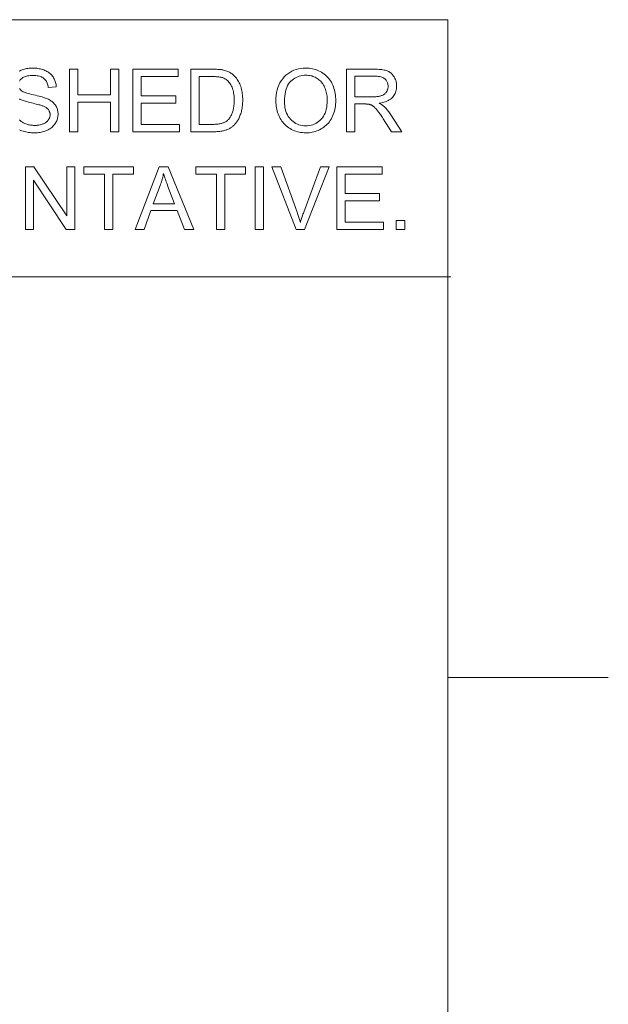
# Model space of a CAD drawing. Extents: x 1 to 211, y 3 to 294.
# Tile 31 of 31: x 192 to 211, y 258 to 289. Entities that reach past the tile are written whole.
import ezdxf

# ---------------------------------------------------------------- set-up
doc = ezdxf.new("R2010")
doc.units = 0

msp = doc.modelspace()

# ---------------------------------------------------------------- linework, layer by layer
at = {"color": 7, "lineweight": 13}
for p, q in [((5.716785, 288.883942), (205.716782, 288.883942)), ((205.716782, 288.883942), (205.716782, 7.883948)), ((205.810394, 280.871765), (5.716785, 280.871765))]:
    msp.add_line(p, q, dxfattribs=at)
at = {"color": 7, "lineweight": 13, "ltscale": 0.125}
msp.add_line((210.716782, 268.383942), (205.716782, 268.383942), dxfattribs=at)
at = {"color": 7, "lineweight": 13}
for points in [[(192.373505, 287.278473), (192.403381, 287.29364), (192.434814, 287.307556), (192.467346, 287.32019), (192.500641, 287.331482), (192.534607, 287.341461), (192.569305, 287.350128), (192.604736, 287.357422), (192.640869, 287.363434), (192.677734, 287.368073), (192.715302, 287.371399), (192.753601, 287.373383), (192.792633, 287.374054), (192.83548, 287.373352), (192.877289, 287.371277), (192.918091, 287.367767), (192.957855, 287.362885), (192.996643, 287.356598), (193.034363, 287.348907), (193.071045, 287.339844), (193.10675, 287.329376), (193.141418, 287.317505), (193.175049, 287.30423), (193.207397, 287.289612), (193.23822, 287.273651), (193.267517, 287.256409), (193.295288, 287.237823), (193.321533, 287.217926), (193.346222, 287.196716), (193.369415, 287.174194), (193.391052, 287.15036), (193.411194, 287.125183), (193.429749, 287.098724), (193.446747, 287.071228), (193.462097, 287.042999), (193.47583, 287.014069), (193.487885, 286.984436), (193.49826, 286.954071), (193.507019, 286.922974), (193.51413, 286.891174), (193.519562, 286.858643), (193.523376, 286.825409), (193.525543, 286.791443), (193.278137, 286.772827), (193.273163, 286.808899), (193.266327, 286.84317), (193.257599, 286.875641), (193.246948, 286.906281), (193.234406, 286.93512), (193.21994, 286.962128), (193.203583, 286.987366), (193.185333, 287.010773), (193.165161, 287.032379), (193.143127, 287.052155), (193.119019, 287.070099), (193.092682, 287.086151), (193.064209, 287.100342), (193.033508, 287.11261), (193.00061, 287.122986), (192.965546, 287.1315), (192.928253, 287.138092), (192.888794, 287.142822), (192.847107, 287.14566), (192.803253, 287.146606), (192.75769, 287.145752), (192.714691, 287.143188), (192.674225, 287.138885), (192.636292, 287.132874), (192.600922, 287.125153), (192.568085, 287.115723), (192.53775, 287.104553), (192.509979, 287.091705), (192.484772, 287.077118), (192.462067, 287.060822), (192.441742, 287.043304), (192.423523, 287.025085), (192.407471, 287.006165), (192.393555, 286.986542), (192.381775, 286.966217)], [(192.382294, 286.741272), (192.392151, 286.725098), (192.403534, 286.709686), (192.416412, 286.695007), (192.430817, 286.681061), (192.44812, 286.66745), (192.470215, 286.653778), (192.497131, 286.640045), (192.528839, 286.626251), (192.565338, 286.612396), (192.606659, 286.59845), (192.65274, 286.584442), (192.703674, 286.570374), (192.759369, 286.556244), (192.819885, 286.542053), (192.880829, 286.528015), (192.937805, 286.514313), (192.990845, 286.500977), (193.039948, 286.488007), (193.085083, 286.475372), (193.126282, 286.463135), (193.163513, 286.451233), (193.196808, 286.439697), (193.226135, 286.428497), (193.251526, 286.417694), (193.284698, 286.401581), (193.31604, 286.384613), (193.345642, 286.366821), (193.373474, 286.348206), (193.399506, 286.328735), (193.423767, 286.308411), (193.446228, 286.287292), (193.466888, 286.265289), (193.485779, 286.242493), (193.50293, 286.218842), (193.518341, 286.194397), (193.532135, 286.16922), (193.544312, 286.143311), (193.554871, 286.116669), (193.563782, 286.089294), (193.571075, 286.061218), (193.576752, 286.032379), (193.580811, 286.002808), (193.583252, 285.972504), (193.584045, 285.941498), (193.58316, 285.910553), (193.580475, 285.879944), (193.57605, 285.849731), (193.569794, 285.819855), (193.561768, 285.790344), (193.551971, 285.7612), (193.540405, 285.732422), (193.527039, 285.703979), (193.511871, 285.675903), (193.494934, 285.648193), (193.476349, 285.621277), (193.456177, 285.595581), (193.434448, 285.571106), (193.411194, 285.547852), (193.386353, 285.525818), (193.359985, 285.505005), (193.332031, 285.485443), (193.302551, 285.467072), (193.271484, 285.449951), (193.238892, 285.434052), (193.205078, 285.419495), (193.170441, 285.406494), (193.134949, 285.39502), (193.098633, 285.385101), (193.061462, 285.376678), (193.023468, 285.369781), (192.98465, 285.364441), (192.944977, 285.360626), (192.904449, 285.358307), (192.863129, 285.357544), (192.811035, 285.358337), (192.760681, 285.360626), (192.712006, 285.364502), (192.6651, 285.369904), (192.619873, 285.376831), (192.576355, 285.385315), (192.534576, 285.395355), (192.494507, 285.406921), (192.456146, 285.420044), (192.419525, 285.434692), (192.384521, 285.450897)], [(192.383728, 285.762421), (192.399841, 285.745453), (192.417389, 285.729218), (192.43631, 285.713715), (192.456635, 285.698883), (192.478333, 285.684814), (192.501434, 285.671448), (192.52597, 285.658783), (192.551849, 285.646851), (192.578796, 285.635864), (192.606384, 285.626038), (192.634674, 285.61734), (192.663605, 285.609833), (192.693176, 285.603455), (192.72345, 285.598267), (192.754364, 285.594208), (192.78598, 285.591309), (192.818237, 285.589569), (192.851135, 285.588989), (192.880341, 285.589447), (192.908813, 285.590759), (192.936615, 285.592957), (192.963745, 285.596039), (192.990143, 285.599976), (193.015869, 285.604797), (193.040894, 285.610504), (193.065247, 285.617096), (193.088898, 285.624542), (193.111847, 285.632904), (193.133881, 285.641998), (193.154785, 285.651764), (193.174469, 285.66217), (193.193054, 285.673218), (193.210449, 285.684937), (193.226715, 285.697296), (193.241791, 285.710327), (193.255707, 285.723999), (193.268494, 285.738312), (193.280121, 285.753265), (193.290619, 285.768707), (193.299988, 285.784424), (193.308289, 285.800415), (193.31546, 285.816681), (193.321533, 285.833252), (193.326477, 285.850067), (193.330353, 285.867188), (193.33313, 285.884583), (193.334747, 285.902252), (193.335327, 285.920197), (193.334778, 285.938324), (193.333191, 285.955994), (193.330536, 285.973175), (193.326813, 285.989899), (193.322021, 286.006165), (193.316162, 286.021973), (193.309265, 286.037292), (193.30127, 286.052155), (193.292206, 286.066559), (193.282104, 286.080505), (193.270782, 286.093964), (193.258057, 286.107025), (193.243958, 286.119629), (193.228485, 286.131775), (193.211609, 286.143494), (193.193359, 286.154785), (193.173737, 286.165649), (193.15271, 286.176056), (193.13031, 286.186005), (193.106537, 286.195557), (193.088928, 286.201996), (193.067535, 286.209137), (193.042328, 286.216949), (193.013306, 286.225464), (192.980499, 286.234619), (192.943878, 286.244476), (192.903473, 286.255005), (192.859222, 286.266205), (192.811188, 286.278076), (192.759369, 286.290649), (192.707245, 286.303497), (192.658325, 286.316162), (192.61264, 286.328705), (192.57016, 286.341095), (192.530914, 286.353333), (192.494873, 286.365448), (192.462067, 286.37738), (192.432465, 286.389191), (192.406097, 286.400848), (192.382935, 286.412354)]]:
    msp.add_lwpolyline(points, dxfattribs=at)
for points in [[(193.944519, 285.390808), (193.944519, 287.34082), (194.202576, 287.34082), (194.202576, 286.54007), (195.216156, 286.54007), (195.216156, 287.34082), (195.474213, 287.34082), (195.474213, 285.390808), (195.216156, 285.390808), (195.216156, 286.309937), (194.202576, 286.309937), (194.202576, 285.390808)], [(195.909149, 285.390808), (195.909149, 287.34082), (197.319122, 287.34082), (197.319122, 287.110687), (196.167206, 287.110687), (196.167206, 286.513458), (197.245972, 286.513458), (197.245972, 286.284668), (196.167206, 286.284668), (196.167206, 285.620911), (197.364349, 285.620911), (197.364349, 285.390808)], [(197.720825, 285.390808), (197.720825, 287.34082), (198.392548, 287.34082), (198.436951, 287.340515), (198.479218, 287.339691), (198.519318, 287.338287), (198.557281, 287.336334), (198.593079, 287.333832), (198.626709, 287.33075), (198.658173, 287.327118), (198.687531, 287.322937), (198.714691, 287.318176), (198.739716, 287.312866), (198.772736, 287.304535), (198.804779, 287.294952), (198.835846, 287.284119), (198.865906, 287.272003), (198.89502, 287.258667), (198.923126, 287.24408), (198.950226, 287.228241), (198.976379, 287.211151), (199.001526, 287.19281), (199.025696, 287.173218), (199.055786, 287.146423), (199.08432, 287.118164), (199.111267, 287.08847), (199.136688, 287.057312), (199.160553, 287.024719), (199.182861, 286.990692), (199.203583, 286.9552), (199.222778, 286.918243), (199.240417, 286.879852), (199.25647, 286.839996), (199.270996, 286.798859), (199.284027, 286.756561), (199.295502, 286.713104), (199.30542, 286.668457), (199.313843, 286.622681), (199.32074, 286.575745), (199.32608, 286.527679), (199.329926, 286.478424), (199.332184, 286.428009), (199.332977, 286.376434), (199.332458, 286.33252), (199.330902, 286.289612), (199.328278, 286.247711), (199.324677, 286.206818), (199.320007, 286.166962), (199.31427, 286.128082), (199.307556, 286.09024), (199.299774, 286.053375), (199.290955, 286.017548), (199.281097, 285.982727), (199.270416, 285.949005), (199.259155, 285.916443), (199.247345, 285.885101), (199.234924, 285.854919), (199.221893, 285.825928), (199.208313, 285.798126), (199.194122, 285.771515), (199.179352, 285.746063), (199.164032, 285.721802), (199.148071, 285.69873), (199.131683, 285.676727), (199.115021, 285.655701), (199.098022, 285.63562), (199.080719, 285.616486), (199.06311, 285.598297), (199.045197, 285.581085), (199.026978, 285.56485), (199.008484, 285.549561), (198.989655, 285.535217), (198.97049, 285.52182), (198.950806, 285.509247), (198.930328, 285.497284), (198.909058, 285.485931), (198.886963, 285.47522), (198.864075, 285.465118), (198.840424, 285.455658), (198.815918, 285.446838), (198.790649, 285.438599), (198.764587, 285.43103), (198.737732, 285.424072), (198.710052, 285.417755), (198.68158, 285.412079), (198.652252, 285.407104), (198.622162, 285.402771), (198.591248, 285.399109), (198.559509, 285.396118), (198.526978, 285.393799), (198.493622, 285.392151), (198.459442, 285.391144), (198.424469, 285.390808)], [(200.366486, 286.340546), (200.36908, 286.435516), (200.376923, 286.526306), (200.389954, 286.612854), (200.408203, 286.695221), (200.431671, 286.773346), (200.460358, 286.847229), (200.494263, 286.916931), (200.533356, 286.982422), (200.577667, 287.043671), (200.627197, 287.100708), (200.680878, 287.152893), (200.737549, 287.199585), (200.797272, 287.240814), (200.860046, 287.27652), (200.925812, 287.306732), (200.994629, 287.331451), (201.066498, 287.350677), (201.141388, 287.36441), (201.219299, 287.37265), (201.300262, 287.375397), (201.353729, 287.374115), (201.406128, 287.370239), (201.457489, 287.36377), (201.507751, 287.354736), (201.556976, 287.34314), (201.605133, 287.328949), (201.652222, 287.312164), (201.698242, 287.292816), (201.743195, 287.270874), (201.787079, 287.246368), (201.829437, 287.219543), (201.86969, 287.190674), (201.907898, 287.15979), (201.944061, 287.126862), (201.978149, 287.091919), (202.010162, 287.054901), (202.0401, 287.015869), (202.068024, 286.974792), (202.093872, 286.931702), (202.117645, 286.886566), (202.139252, 286.839783), (202.158569, 286.791779), (202.175629, 286.742523), (202.19043, 286.692047), (202.202942, 286.64032), (202.213165, 286.587372), (202.22113, 286.533173), (202.226807, 286.477722), (202.230225, 286.421051), (202.231354, 286.363159), (202.230164, 286.304443), (202.226593, 286.247009), (202.220612, 286.190796), (202.212189, 286.135864), (202.201447, 286.082153), (202.188263, 286.029694), (202.172699, 285.978516), (202.154755, 285.928558), (202.134399, 285.879852), (202.111664, 285.832428), (202.0867, 285.786743), (202.059784, 285.743317), (202.030853, 285.702179), (201.999908, 285.66333), (201.96701, 285.62674), (201.932068, 285.592438), (201.895172, 285.560394), (201.856262, 285.53064), (201.815369, 285.503143), (201.772461, 285.477936), (201.72821, 285.455048), (201.683289, 285.434601), (201.637665, 285.416534), (201.591339, 285.400879), (201.544342, 285.387634), (201.496643, 285.376801), (201.448273, 285.368378), (201.39917, 285.362366), (201.349396, 285.358765), (201.29892, 285.357544), (201.244446, 285.358887), (201.191132, 285.362885), (201.139008, 285.369537), (201.088013, 285.378845), (201.038208, 285.390808), (200.989594, 285.405426), (200.942139, 285.422729), (200.895844, 285.442688), (200.850739, 285.465302), (200.806763, 285.49057), (200.764465, 285.518158), (200.724243, 285.547668), (200.686157, 285.579132), (200.650116, 285.612518), (200.616241, 285.647858), (200.584442, 285.68515), (200.554718, 285.724365), (200.52713, 285.765533), (200.501617, 285.808655), (200.478241, 285.853699), (200.457001, 285.899994), (200.438019, 285.946808), (200.421234, 285.994171), (200.406708, 286.042053), (200.39444, 286.090454), (200.384369, 286.139404), (200.376556, 286.188904), (200.370972, 286.238922), (200.367615, 286.289459)], [(202.567902, 285.390808), (202.567902, 287.34082), (203.432495, 287.34082), (203.483398, 287.340271), (203.531769, 287.338715), (203.577667, 287.33609), (203.621063, 287.332397), (203.661926, 287.327667), (203.700317, 287.321899), (203.736206, 287.315063), (203.769592, 287.30719), (203.800476, 287.298248), (203.828888, 287.288269), (203.855469, 287.276947), (203.880951, 287.264038), (203.905365, 287.249512), (203.928711, 287.233368), (203.950928, 287.215607), (203.972046, 287.196259), (203.992096, 287.175262), (204.011047, 287.15271), (204.028931, 287.12851), (204.045685, 287.102722), (204.061096, 287.075836), (204.07489, 287.048401), (204.087067, 287.020386), (204.097626, 286.991821), (204.106537, 286.962708), (204.113831, 286.933044), (204.119537, 286.902802), (204.123596, 286.872009), (204.126007, 286.840668), (204.126831, 286.808746), (204.125488, 286.767914), (204.121429, 286.728363), (204.114746, 286.690125), (204.105347, 286.653168), (204.093231, 286.617554), (204.078461, 286.583221), (204.061005, 286.550171), (204.040833, 286.518463), (204.018005, 286.488037), (203.992493, 286.458923), (203.964142, 286.431488), (203.932892, 286.406128), (203.898712, 286.382874), (203.861572, 286.361664), (203.821564, 286.342529), (203.778595, 286.32547), (203.732697, 286.310486), (203.683899, 286.297607), (203.632141, 286.286774), (203.577484, 286.278015), (203.597473, 286.268188), (203.616455, 286.258392), (203.634491, 286.248596), (203.65155, 286.238861), (203.667603, 286.229126), (203.682648, 286.219452), (203.696747, 286.209778), (203.709839, 286.200134), (203.721954, 286.190521), (203.733093, 286.180908), (203.755585, 286.159637), (203.777863, 286.137329), (203.799866, 286.113983), (203.821655, 286.08963), (203.84317, 286.064209), (203.864471, 286.03775), (203.885529, 286.010254), (203.906342, 285.98172), (203.92691, 285.952148), (203.947266, 285.921539), (204.286438, 285.390808), (203.961884, 285.390808), (203.703827, 285.796509), (203.68161, 285.83078), (203.660217, 285.863434), (203.639587, 285.89444), (203.619781, 285.923767), (203.600739, 285.951477), (203.58252, 285.977509), (203.565094, 286.001892), (203.548492, 286.024658), (203.532654, 286.045746), (203.517609, 286.065186), (203.503143, 286.083252), (203.488953, 286.100189), (203.475098, 286.116028), (203.461548, 286.130737), (203.448273, 286.144348), (203.435333, 286.15683), (203.422699, 286.168182), (203.410339, 286.178406), (203.398315, 286.187531), (203.386597, 286.195557), (203.375, 286.202759), (203.363373, 286.209534), (203.351715, 286.215851), (203.339996, 286.221741), (203.328247, 286.227142), (203.316467, 286.232086), (203.304596, 286.236603), (203.292755, 286.240662), (203.280823, 286.244263), (203.26889, 286.247437), (203.259552, 286.249207), (203.249084, 286.250763), (203.237518, 286.252167), (203.224823, 286.253387), (203.211029, 286.254395), (203.196106, 286.255249), (203.180054, 286.25589), (203.162872, 286.256378), (203.144623, 286.256653), (203.125214, 286.256744), (202.825928, 286.256744), (202.825928, 285.390808)], [(197.978882, 285.620911), (198.395203, 285.620911), (198.432953, 285.621277), (198.469025, 285.622375), (198.503448, 285.624146), (198.536194, 285.626678), (198.567291, 285.629913), (198.596741, 285.63385), (198.624481, 285.638519), (198.650604, 285.643921), (198.675049, 285.650024), (198.697815, 285.65683), (198.71933, 285.664307), (198.739929, 285.672363), (198.759644, 285.68103), (198.778473, 285.690247), (198.796417, 285.700073), (198.813446, 285.71048), (198.82962, 285.721466), (198.844879, 285.733032), (198.859253, 285.745178), (198.872742, 285.757935), (198.890686, 285.776917), (198.907806, 285.79718), (198.924164, 285.818695), (198.939667, 285.841461), (198.954376, 285.865509), (198.968262, 285.890808), (198.981354, 285.917389), (198.993622, 285.945221), (199.005096, 285.974304), (199.015717, 286.004669), (199.025452, 286.036316), (199.034149, 286.069305), (199.04184, 286.103577), (199.048492, 286.139191), (199.054138, 286.176086), (199.058746, 286.214325), (199.062317, 286.253876), (199.06488, 286.294739), (199.066406, 286.336945), (199.066925, 286.380432), (199.065948, 286.440216), (199.062927, 286.497162), (199.057892, 286.551239), (199.050873, 286.602509), (199.04184, 286.65097), (199.030762, 286.696564), (199.017731, 286.739319), (199.002686, 286.779266), (198.985596, 286.816376), (198.966522, 286.850647), (198.945984, 286.882416), (198.924622, 286.912018), (198.902374, 286.939453), (198.879272, 286.964722), (198.855286, 286.987823), (198.830444, 287.008759), (198.804718, 287.027496), (198.778168, 287.044098), (198.750732, 287.058533), (198.722443, 287.070801), (198.700409, 287.078369), (198.675873, 287.085144), (198.648804, 287.091125), (198.619202, 287.096313), (198.587097, 287.100708), (198.552429, 287.104309), (198.515259, 287.107086), (198.475555, 287.1091), (198.433319, 287.110291), (198.38855, 287.110687), (197.978882, 287.110687)], [(200.632538, 286.336548), (200.634399, 286.267548), (200.640106, 286.201538), (200.649597, 286.138519), (200.662842, 286.078491), (200.679901, 286.021454), (200.700745, 285.967438), (200.725403, 285.916382), (200.753845, 285.868347), (200.786041, 285.823273), (200.822083, 285.781219), (200.860931, 285.742676), (200.901764, 285.708191), (200.944489, 285.677765), (200.989136, 285.651398), (201.035736, 285.629059), (201.084229, 285.610809), (201.134705, 285.596619), (201.187073, 285.586487), (201.241364, 285.580383), (201.297607, 285.578369), (201.354828, 285.580414), (201.410004, 285.586548), (201.463104, 285.596802), (201.51413, 285.611145), (201.563141, 285.629578), (201.610046, 285.6521), (201.654907, 285.678741), (201.697693, 285.709473), (201.738434, 285.744293), (201.77713, 285.783203), (201.812897, 285.825897), (201.844879, 285.872009), (201.873108, 285.921539), (201.897583, 285.974518), (201.918274, 286.030945), (201.935211, 286.09079), (201.948395, 286.154053), (201.957825, 286.220764), (201.96344, 286.290894), (201.965332, 286.364471), (201.964508, 286.411499), (201.962097, 286.457306), (201.958099, 286.501892), (201.952454, 286.545258), (201.945221, 286.587433), (201.936371, 286.628418), (201.925903, 286.668152), (201.913818, 286.706696), (201.900146, 286.744019), (201.884857, 286.780151), (201.868011, 286.81488), (201.849701, 286.847992), (201.829865, 286.879517), (201.808563, 286.909454), (201.785767, 286.937775), (201.761475, 286.964508), (201.735687, 286.989655), (201.708435, 287.013184), (201.679657, 287.035126), (201.649414, 287.055481), (201.618073, 287.074066), (201.585938, 287.090698), (201.55304, 287.105347), (201.519379, 287.118073), (201.484985, 287.128815), (201.449829, 287.137604), (201.41391, 287.14447), (201.377228, 287.149353), (201.339783, 287.152283), (201.301575, 287.153259), (201.247559, 287.151367), (201.195038, 287.145721), (201.144073, 287.136322), (201.094635, 287.123138), (201.046692, 287.106201), (201.000305, 287.08551), (200.955444, 287.061035), (200.91214, 287.032806), (200.870331, 287.000793), (200.830048, 286.965027), (200.792511, 286.924866), (200.758942, 286.879669), (200.729309, 286.829437), (200.703613, 286.774139), (200.681915, 286.713806), (200.664124, 286.648438), (200.650299, 286.578033), (200.640411, 286.502563), (200.634491, 286.422089)], [(202.825928, 286.480194), (203.380615, 286.480194), (203.415222, 286.48056), (203.448273, 286.481659), (203.479828, 286.48349), (203.509796, 286.486053), (203.538239, 286.489349), (203.565125, 286.493378), (203.590485, 286.498138), (203.614319, 286.503601), (203.636566, 286.509827), (203.657288, 286.516785), (203.676758, 286.524536), (203.695282, 286.533173), (203.71283, 286.542664), (203.729431, 286.55307), (203.745087, 286.564331), (203.759766, 286.576477), (203.773499, 286.589508), (203.786255, 286.603394), (203.798065, 286.618164), (203.808929, 286.63382), (203.818787, 286.650055), (203.827606, 286.666595), (203.835388, 286.68338), (203.842102, 286.700439), (203.847839, 286.717804), (203.852509, 286.735443), (203.85611, 286.753326), (203.858734, 286.771545), (203.860291, 286.790009), (203.860809, 286.808746), (203.859802, 286.835938), (203.856781, 286.862122), (203.851746, 286.887329), (203.844727, 286.91153), (203.835693, 286.934784), (203.824646, 286.957031), (203.811584, 286.978302), (203.796539, 286.998596), (203.779449, 287.017883), (203.760376, 287.036194), (203.739136, 287.053131), (203.715546, 287.068298), (203.689636, 287.081665), (203.661407, 287.093231), (203.630859, 287.103058), (203.597961, 287.111053), (203.562744, 287.11731), (203.525208, 287.121765), (203.485321, 287.12442), (203.443115, 287.125336), (202.825928, 287.125336)], [(192.566498, 282.347412), (192.566498, 284.297424), (192.831207, 284.297424), (193.855408, 282.766418), (193.855408, 284.297424), (194.102814, 284.297424), (194.102814, 282.347412), (193.838104, 282.347412), (192.813904, 283.87973), (192.813904, 282.347412)], [(195.032593, 282.347412), (195.032593, 284.067291), (194.390137, 284.067291), (194.390137, 284.297424), (195.93576, 284.297424), (195.93576, 284.067291), (195.290649, 284.067291), (195.290649, 282.347412)], [(195.986298, 282.347412), (196.735168, 284.297424), (197.013184, 284.297424), (197.811279, 282.347412), (197.517303, 282.347412), (197.289856, 282.937988), (196.474487, 282.937988), (196.260315, 282.347412)], [(198.51358, 282.347412), (198.51358, 284.067291), (197.871124, 284.067291), (197.871124, 284.297424), (199.416779, 284.297424), (199.416779, 284.067291), (198.771637, 284.067291), (198.771637, 282.347412)], [(199.725372, 282.347412), (199.725372, 284.297424), (199.983398, 284.297424), (199.983398, 282.347412)], [(200.995667, 282.347412), (200.240143, 284.297424), (200.51947, 284.297424), (201.026245, 282.880798), (201.038269, 282.846954), (201.049927, 282.813538), (201.061157, 282.780548), (201.072021, 282.747986), (201.082458, 282.715851), (201.092499, 282.684143), (201.102142, 282.652863), (201.111389, 282.622009), (201.120239, 282.591583), (201.128662, 282.561554), (201.137848, 282.593475), (201.147339, 282.625427), (201.157135, 282.657349), (201.167175, 282.68927), (201.177551, 282.721191), (201.188202, 282.753113), (201.199158, 282.785034), (201.210388, 282.816956), (201.221924, 282.848877), (201.233765, 282.880798), (201.760498, 284.297424), (202.023865, 284.297424), (201.260345, 282.347412)], [(202.26062, 282.347412), (202.26062, 284.297424), (203.670593, 284.297424), (203.670593, 284.067291), (202.518677, 284.067291), (202.518677, 283.470062), (203.597443, 283.470062), (203.597443, 283.241272), (202.518677, 283.241272), (202.518677, 282.577515), (203.71582, 282.577515), (203.71582, 282.347412)], [(196.54895, 283.148163), (197.210052, 283.148163), (197.006531, 283.688202), (196.988403, 283.736542), (196.971191, 283.783112), (196.954956, 283.827942), (196.939728, 283.871033), (196.925385, 283.912323), (196.912018, 283.951904), (196.899658, 283.989685), (196.888214, 284.025757), (196.877716, 284.060028), (196.868195, 284.09256), (196.860443, 284.055084), (196.852081, 284.01767), (196.843079, 283.980286), (196.833496, 283.942963), (196.823303, 283.90567), (196.8125, 283.868469), (196.801056, 283.831299), (196.789032, 283.794189), (196.776367, 283.757141), (196.763123, 283.720123)], [(204.109528, 282.347412), (204.109528, 282.620087), (204.382202, 282.620087), (204.382202, 282.347412)]]:
    msp.add_lwpolyline(points, close=True, dxfattribs=at)

doc.saveas('drawing.dxf')
